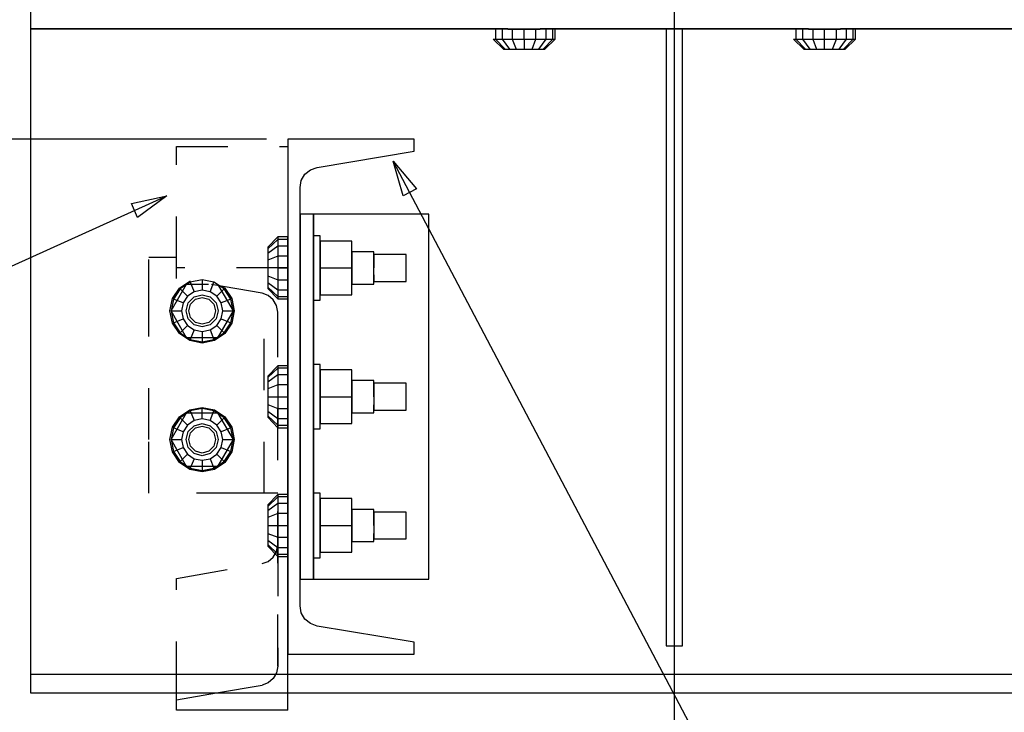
# Model space of a CAD drawing. Header units: inches. Extents: x -17.2 to 17.5, y -11.2 to 11.2.
# Tile 27 of 38: x 3.9 to 5.8, y 1.5 to 2.8. Entities that reach past the tile are written whole.
import ezdxf

# ---------------------------------------------------------------- set-up
doc = ezdxf.new("R2010")
doc.units = ezdxf.units.IN
doc.header["$LTSCALE"] = 2.5
doc.header["$MEASUREMENT"] = 0
doc.linetypes.add('SDS2_5', pattern=[0.04, 0.02, -0.02])
doc.layers.add('Layer_0', color=7, linetype='Continuous')

msp = doc.modelspace()

# ---------------------------------------------------------------- linework, layer by layer
at = {"color": 1, "linetype": 'Continuous'}
for p, q in [((5.1447, 4.5873), (5.1447, -2.3752)), ((5.1447, 4.5873), (5.1447, -2.3752)), ((4.353, 2.5659), (3.0101, 2.5659)), ((5.2426, 1.3021), (4.599, 2.5235)), ((4.599, 2.5235), (4.599, 2.5235)), ((4.599, 2.5235), (4.6442, 2.4694)), ((4.6181, 2.4557), (4.599, 2.5235)), ((4.6442, 2.4694), (4.6181, 2.4557)), ((3.671, 2.235), (4.1595, 2.4558)), ((4.0907, 2.4409), (4.1595, 2.4558)), ((4.1595, 2.4558), (4.1028, 2.414)), ((4.1595, 2.4558), (4.1595, 2.4558)), ((4.1028, 2.414), (4.0907, 2.4409)), ((4.1679, 2.2326), (4.198, 2.2847)), ((4.1703, 2.2565), (4.1838, 2.2768)), ((4.1838, 2.2768), (4.2041, 2.2904)), ((4.198, 2.2847), (4.2403, 2.2847)), ((4.2041, 2.2904), (4.2056, 2.2906)), ((4.2601, 2.2813), (4.2882, 2.2326)), ((4.2674, 2.28), (4.2722, 2.2768)), ((4.2722, 2.2768), (4.2858, 2.2565)), ((4.1655, 2.2326), (4.1703, 2.2565)), ((4.201, 2.2482), (4.2124, 2.2597)), ((4.2124, 2.2597), (4.228, 2.2639)), ((4.215, 2.2552), (4.228, 2.2587)), ((4.228, 2.2639), (4.2437, 2.2597)), ((4.228, 2.2587), (4.2411, 2.2552)), ((4.2437, 2.2597), (4.2551, 2.2482)), ((4.2858, 2.2565), (4.2905, 2.2326)), ((4.1968, 2.2326), (4.201, 2.2482)), ((4.202, 2.2326), (4.2055, 2.2456)), ((4.2055, 2.2456), (4.215, 2.2552)), ((4.2411, 2.2552), (4.2506, 2.2456)), ((4.2506, 2.2456), (4.2541, 2.2326)), ((4.2551, 2.2482), (4.2593, 2.2326)), ((4.1703, 2.2087), (4.1655, 2.2326)), ((4.198, 2.1805), (4.1679, 2.2326)), ((4.201, 2.217), (4.1968, 2.2326)), ((4.2055, 2.2196), (4.202, 2.2326)), ((4.215, 2.2101), (4.2055, 2.2196)), ((4.2506, 2.2196), (4.2411, 2.2101)), ((4.2541, 2.2326), (4.2506, 2.2196)), ((4.2593, 2.2326), (4.2551, 2.217)), ((4.2882, 2.2326), (4.2581, 2.1805)), ((4.2905, 2.2326), (4.2858, 2.2087)), ((4.1838, 2.1884), (4.1703, 2.2087)), ((4.2124, 2.2055), (4.201, 2.217)), ((4.228, 2.2014), (4.2124, 2.2055)), ((4.228, 2.2066), (4.215, 2.2101)), ((4.2411, 2.2101), (4.228, 2.2066)), ((4.2437, 2.2055), (4.228, 2.2014)), ((4.2551, 2.217), (4.2437, 2.2055)), ((4.2858, 2.2087), (4.2722, 2.1884)), ((4.2041, 2.1749), (4.1838, 2.1884)), ((4.2581, 2.1805), (4.198, 2.1805)), ((4.2722, 2.1884), (4.252, 2.1749)), ((4.228, 2.1701), (4.2041, 2.1749)), ((4.252, 2.1749), (4.228, 2.1701)), ((4.1679, 1.9826), (4.198, 2.0347)), ((4.1703, 2.0065), (4.1838, 2.0268)), ((4.1838, 2.0268), (4.2041, 2.0404)), ((4.198, 2.0347), (4.2581, 2.0347)), ((4.2041, 2.0404), (4.228, 2.0451)), ((4.228, 2.0451), (4.252, 2.0404)), ((4.252, 2.0404), (4.2722, 2.0268)), ((4.2581, 2.0347), (4.2882, 1.9826)), ((4.2722, 2.0268), (4.2858, 2.0065)), ((4.201, 1.9982), (4.2124, 2.0097)), ((4.2124, 2.0097), (4.228, 2.0139)), ((4.215, 2.0052), (4.228, 2.0087)), ((4.228, 2.0139), (4.2437, 2.0097)), ((4.228, 2.0087), (4.2411, 2.0052)), ((4.2437, 2.0097), (4.2551, 1.9982)), ((4.1655, 1.9826), (4.1703, 2.0065)), ((4.1968, 1.9826), (4.201, 1.9982)), ((4.202, 1.9826), (4.2055, 1.9956)), ((4.2055, 1.9956), (4.215, 2.0052)), ((4.2411, 2.0052), (4.2506, 1.9956)), ((4.2506, 1.9956), (4.2541, 1.9826)), ((4.2551, 1.9982), (4.2593, 1.9826)), ((4.2858, 2.0065), (4.2905, 1.9826)), ((4.1703, 1.9587), (4.1655, 1.9826)), ((4.198, 1.9305), (4.1679, 1.9826)), ((4.201, 1.967), (4.1968, 1.9826)), ((4.2055, 1.9696), (4.202, 1.9826)), ((4.215, 1.9601), (4.2055, 1.9696)), ((4.2506, 1.9696), (4.2411, 1.9601)), ((4.2541, 1.9826), (4.2506, 1.9696)), ((4.2593, 1.9826), (4.2551, 1.967)), ((4.2882, 1.9826), (4.2581, 1.9305)), ((4.2905, 1.9826), (4.2858, 1.9587)), ((4.1838, 1.9384), (4.1703, 1.9587)), ((4.2124, 1.9555), (4.201, 1.967)), ((4.228, 1.9514), (4.2124, 1.9555)), ((4.228, 1.9566), (4.215, 1.9601)), ((4.2411, 1.9601), (4.228, 1.9566)), ((4.2437, 1.9555), (4.228, 1.9514)), ((4.2551, 1.967), (4.2437, 1.9555)), ((4.2858, 1.9587), (4.2722, 1.9384)), ((4.2041, 1.9249), (4.1838, 1.9384)), ((4.2581, 1.9305), (4.198, 1.9305)), ((4.2722, 1.9384), (4.252, 1.9249)), ((4.228, 1.9201), (4.2041, 1.9249)), ((4.252, 1.9249), (4.228, 1.9201))]:
    msp.add_line(p, q, dxfattribs=at)
at = {"color": 1, "linetype": 'SDS2_5'}
for p, q in [((4.178, 2.3159), (4.178, 2.5516)), ((4.178, 2.5516), (4.3947, 2.5516)), ((4.1247, 2.2326), (4.1247, 2.3368)), ((4.1247, 2.3368), (4.178, 2.3368)), ((4.3947, 2.3159), (4.178, 2.3159)), ((4.178, 2.2954), (4.178, 2.3159)), ((4.3445, 2.2668), (4.178, 2.2954)), ((4.3564, 2.2624), (4.3445, 2.2668)), ((4.3487, 1.8784), (4.3487, 2.2653)), ((4.3661, 2.2541), (4.3564, 2.2624)), ((4.3725, 2.2429), (4.3661, 2.2541)), ((4.3747, 2.23), (4.3725, 2.2429)), ((4.1247, 1.9826), (4.1247, 2.2326)), ((4.3747, 1.5429), (4.3747, 2.23)), ((4.1247, 1.8784), (4.1247, 1.9826)), ((4.3174, 1.8784), (4.1247, 1.8784)), ((4.3294, 1.8784), (4.3174, 1.8784)), ((4.3395, 1.8784), (4.3294, 1.8784)), ((4.3463, 1.8784), (4.3395, 1.8784)), ((4.3487, 1.8784), (4.3463, 1.8784)), ((4.3747, 1.8784), (4.3487, 1.8784)), ((4.3725, 1.7657), (4.3747, 1.7785)), ((4.3747, 1.7785), (4.3747, 1.5429)), ((4.3661, 1.7545), (4.3725, 1.7657)), ((4.178, 1.7132), (4.3445, 1.7418)), ((4.3445, 1.7418), (4.3564, 1.7462)), ((4.3564, 1.7462), (4.3661, 1.7545)), ((4.178, 1.4909), (4.178, 1.7132)), ((4.3725, 1.53), (4.3661, 1.5188)), ((4.3747, 1.5429), (4.3725, 1.53)), ((4.3564, 1.5105), (4.3445, 1.5061)), ((4.3661, 1.5188), (4.3564, 1.5105)), ((4.2562, 1.4909), (4.3445, 1.5061))]:
    msp.add_line(p, q, dxfattribs=at)
at = {"color": 2, "linetype": 'Continuous'}
for p, q in [((4.3947, 2.5516), (4.3947, 2.3159)), ((4.3947, 1.4909), (4.3947, 2.3159)), ((4.178, 1.4775), (4.178, 1.4909)), ((4.178, 1.4775), (4.2562, 1.4909)), ((4.3947, 1.457), (4.3947, 1.4909)), ((4.178, 1.457), (4.178, 1.4775)), ((4.3947, 1.457), (4.178, 1.457))]:
    msp.add_line(p, q, dxfattribs=at)
at = {"layer": 'Layer_0', "color": 2, "linetype": 'Continuous'}
for p, q in [((3.8947, 2.8159), (3.8947, 2.7801)), ((3.8947, 2.7801), (7.3374, 2.7801)), ((4.8218, 2.7801), (3.8947, 2.7801)), ((3.8947, 2.7801), (3.8947, 2.7757)), ((3.8947, 2.7757), (3.8947, 2.7631)), ((5.1291, 2.7801), (4.8843, 2.7801)), ((5.1603, 2.7801), (5.1291, 2.7801)), ((5.1291, 2.7801), (5.1291, 1.5822)), ((5.1603, 1.5822), (5.1603, 2.7801)), ((5.4051, 2.7801), (5.1603, 2.7801)), ((7.3374, 2.7801), (5.4676, 2.7801)), ((3.8947, 2.7631), (3.8947, 2.7444)), ((3.8947, 2.7444), (3.8947, 2.7222)), ((3.8947, 2.7222), (3.8947, 2.3279)), ((4.6397, 2.5659), (4.3947, 2.5659)), ((4.3947, 2.5659), (4.3947, 1.5659)), ((4.6397, 2.5427), (4.6397, 2.5659)), ((4.4513, 2.5113), (4.6397, 2.5427)), ((4.4276, 2.4978), (4.4382, 2.5066)), ((4.4382, 2.5066), (4.4513, 2.5113)), ((4.4182, 2.4722), (4.4206, 2.4858)), ((4.4206, 2.4858), (4.4276, 2.4978)), ((4.4182, 1.6597), (4.4182, 2.4722)), ((4.4442, 2.4201), (4.4182, 2.4201)), ((4.4182, 2.4201), (4.4182, 1.7118)), ((4.4442, 1.7118), (4.4442, 2.4201)), ((4.4466, 2.4201), (4.4442, 2.4201)), ((4.4442, 2.4201), (4.4442, 2.3472)), ((4.4534, 2.4201), (4.4466, 2.4201)), ((4.4635, 2.4201), (4.4534, 2.4201)), ((4.4755, 2.4201), (4.4635, 2.4201)), ((4.6682, 2.4201), (4.4755, 2.4201)), ((4.6682, 1.7118), (4.6682, 2.4201)), ((3.8947, 2.3279), (3.8947, 2.2326)), ((4.4442, 2.2847), (4.4442, 2.0972)), ((3.8947, 2.2326), (3.8947, 2.0779)), ((3.8947, 2.0779), (3.8947, 2.0544)), ((3.8947, 2.0544), (3.8947, 1.9826)), ((4.4442, 2.0347), (4.4442, 1.8472)), ((3.8947, 1.9826), (3.8947, 1.804)), ((3.8947, 1.804), (3.8947, 1.5847)), ((4.4442, 1.7847), (4.4442, 1.7118)), ((4.4182, 1.7118), (4.4442, 1.7118)), ((4.4442, 1.7118), (4.4466, 1.7118)), ((4.4466, 1.7118), (4.4534, 1.7118)), ((4.4534, 1.7118), (4.4635, 1.7118)), ((4.4635, 1.7118), (4.4755, 1.7118)), ((4.4755, 1.7118), (4.6682, 1.7118)), ((4.4206, 1.6461), (4.4182, 1.6597)), ((4.4276, 1.6341), (4.4206, 1.6461)), ((4.4382, 1.6253), (4.4276, 1.6341)), ((4.4513, 1.6206), (4.4382, 1.6253)), ((4.6397, 1.5892), (4.4513, 1.6206)), ((4.6397, 1.5659), (4.6397, 1.5892)), ((3.8947, 1.5847), (3.8947, 1.5625)), ((5.1291, 1.5822), (5.1603, 1.5822)), ((3.8947, 1.5625), (3.8947, 1.5437)), ((4.3947, 1.5659), (4.6397, 1.5659)), ((3.8947, 1.5437), (3.8947, 1.5312)), ((3.8947, 1.5312), (3.8947, 1.5268)), ((7.3374, 1.5268), (3.8947, 1.5268)), ((3.8947, 1.5268), (3.8947, 1.4909)), ((3.8947, 1.4909), (7.4416, 1.4909))]:
    msp.add_line(p, q, dxfattribs=at)
at = {"layer": 'Layer_0', "color": 1, "linetype": 'Continuous'}
for p, q in [((4.7975, 2.7799), (4.7929, 2.7799)), ((4.8105, 2.7799), (4.7975, 2.7799)), ((4.7975, 2.7799), (4.7975, 2.7604)), ((4.83, 2.7799), (4.8105, 2.7799)), ((4.8105, 2.7799), (4.8105, 2.7604)), ((4.8218, 2.7801), (4.8218, 2.7799)), ((4.8218, 2.7799), (4.826, 2.7799)), ((4.826, 2.7799), (4.8374, 2.7799)), ((4.853, 2.7799), (4.83, 2.7799)), ((4.83, 2.7799), (4.83, 2.7604)), ((4.8374, 2.7799), (4.853, 2.7799)), ((4.853, 2.7604), (4.853, 2.7799)), ((4.876, 2.7799), (4.853, 2.7799)), ((4.853, 2.7799), (4.8687, 2.7799)), ((4.8687, 2.7799), (4.8801, 2.7799)), ((4.876, 2.7604), (4.876, 2.7799)), ((4.8956, 2.7799), (4.876, 2.7799)), ((4.8801, 2.7799), (4.8843, 2.7799)), ((4.8843, 2.7799), (4.8843, 2.7801)), ((4.8956, 2.7604), (4.8956, 2.7799)), ((4.9086, 2.7799), (4.8956, 2.7799)), ((4.9086, 2.7604), (4.9086, 2.7799)), ((4.9132, 2.7799), (4.9086, 2.7799)), ((4.9132, 2.7604), (4.9132, 2.7799)), ((5.3808, 2.7799), (5.3762, 2.7799)), ((5.3938, 2.7799), (5.3808, 2.7799)), ((5.3808, 2.7799), (5.3808, 2.7604)), ((5.4134, 2.7799), (5.3938, 2.7799)), ((5.3938, 2.7799), (5.3938, 2.7604)), ((5.4051, 2.7801), (5.4051, 2.7799)), ((5.4051, 2.7799), (5.4093, 2.7799)), ((5.4093, 2.7799), (5.4207, 2.7799)), ((5.4364, 2.7799), (5.4134, 2.7799)), ((5.4134, 2.7799), (5.4134, 2.7604)), ((5.4207, 2.7799), (5.4364, 2.7799)), ((5.4364, 2.7604), (5.4364, 2.7799)), ((5.4594, 2.7799), (5.4364, 2.7799)), ((5.4364, 2.7799), (5.452, 2.7799)), ((5.452, 2.7799), (5.4634, 2.7799)), ((5.4594, 2.7604), (5.4594, 2.7799)), ((5.4789, 2.7799), (5.4594, 2.7799)), ((5.4634, 2.7799), (5.4676, 2.7799)), ((5.4676, 2.7799), (5.4676, 2.7801)), ((5.4789, 2.7604), (5.4789, 2.7799)), ((5.4919, 2.7799), (5.4789, 2.7799)), ((5.4919, 2.7604), (5.4919, 2.7799)), ((5.4965, 2.7799), (5.4919, 2.7799)), ((5.4965, 2.7604), (5.4965, 2.7799)), ((4.7929, 2.7604), (4.7975, 2.7604)), ((4.7929, 2.7604), (4.8129, 2.7409)), ((4.7975, 2.7604), (4.8105, 2.7604)), ((4.7975, 2.7604), (4.816, 2.7409)), ((4.8105, 2.7604), (4.83, 2.7604)), ((4.8105, 2.7604), (4.8247, 2.7409)), ((4.83, 2.7604), (4.853, 2.7604)), ((4.83, 2.7604), (4.8377, 2.7409)), ((4.853, 2.7604), (4.876, 2.7604)), ((4.853, 2.7604), (4.853, 2.7409)), ((4.8684, 2.7409), (4.876, 2.7604)), ((4.876, 2.7604), (4.8956, 2.7604)), ((4.8814, 2.7409), (4.8956, 2.7604)), ((4.8901, 2.7409), (4.9086, 2.7604)), ((4.8931, 2.7409), (4.9132, 2.7604)), ((4.8956, 2.7604), (4.9086, 2.7604)), ((4.9086, 2.7604), (4.9132, 2.7604)), ((5.3762, 2.7604), (5.3808, 2.7604)), ((5.3762, 2.7604), (5.3963, 2.7409)), ((5.3808, 2.7604), (5.3938, 2.7604)), ((5.3808, 2.7604), (5.3993, 2.7409)), ((5.3938, 2.7604), (5.4134, 2.7604)), ((5.3938, 2.7604), (5.408, 2.7409)), ((5.4134, 2.7604), (5.4364, 2.7604)), ((5.4134, 2.7604), (5.421, 2.7409)), ((5.4364, 2.7604), (5.4594, 2.7604)), ((5.4364, 2.7409), (5.4364, 2.7604)), ((5.4517, 2.7409), (5.4594, 2.7604)), ((5.4594, 2.7604), (5.4789, 2.7604)), ((5.4647, 2.7409), (5.4789, 2.7604)), ((5.4734, 2.7409), (5.4919, 2.7604)), ((5.4765, 2.7409), (5.4965, 2.7604)), ((5.4789, 2.7604), (5.4919, 2.7604)), ((5.4919, 2.7604), (5.4965, 2.7604)), ((4.8129, 2.7409), (4.816, 2.7409)), ((4.816, 2.7409), (4.8247, 2.7409)), ((4.8247, 2.7409), (4.8377, 2.7409)), ((4.8377, 2.7409), (4.853, 2.7409)), ((4.853, 2.7409), (4.8684, 2.7409)), ((4.8684, 2.7409), (4.8814, 2.7409)), ((4.8814, 2.7409), (4.8901, 2.7409)), ((4.8901, 2.7409), (4.8931, 2.7409)), ((5.3963, 2.7409), (5.3993, 2.7409)), ((5.3993, 2.7409), (5.408, 2.7409)), ((5.408, 2.7409), (5.421, 2.7409)), ((5.421, 2.7409), (5.4364, 2.7409)), ((5.4364, 2.7409), (5.4517, 2.7409)), ((5.4517, 2.7409), (5.4647, 2.7409)), ((5.4647, 2.7409), (5.4734, 2.7409)), ((5.4734, 2.7409), (5.4765, 2.7409)), ((4.375, 2.3761), (4.3555, 2.356)), ((4.375, 2.3715), (4.3555, 2.353)), ((4.3945, 2.3761), (4.375, 2.3761)), ((4.375, 2.3761), (4.375, 2.3715)), ((4.3945, 2.3715), (4.375, 2.3715)), ((4.375, 2.3715), (4.375, 2.3585)), ((4.3945, 2.3715), (4.3945, 2.3761)), ((4.3945, 2.3585), (4.3945, 2.3715)), ((4.4574, 2.3784), (4.4444, 2.3784)), ((4.4444, 2.3784), (4.4444, 2.3737)), ((4.4444, 2.3737), (4.4444, 2.3601)), ((4.4574, 2.3737), (4.4574, 2.3784)), ((4.4574, 2.3601), (4.4574, 2.3737)), ((4.375, 2.3585), (4.3555, 2.3443)), ((4.3555, 2.356), (4.3555, 2.353)), ((4.3555, 2.353), (4.3555, 2.3443)), ((4.3945, 2.3585), (4.375, 2.3585)), ((4.375, 2.3585), (4.375, 2.339)), ((4.3945, 2.339), (4.3945, 2.3585)), ((4.4444, 2.3601), (4.4444, 2.3399)), ((4.5186, 2.368), (4.4574, 2.368)), ((4.4574, 2.368), (4.4574, 2.3159)), ((4.4574, 2.3399), (4.4574, 2.3601)), ((4.5186, 2.3159), (4.5186, 2.368)), ((4.3555, 2.3443), (4.3555, 2.3313)), ((4.375, 2.339), (4.3555, 2.3313)), ((4.3945, 2.339), (4.375, 2.339)), ((4.375, 2.339), (4.375, 2.3159)), ((4.3947, 2.3472), (4.3945, 2.3472)), ((4.3945, 2.3472), (4.3945, 2.343)), ((4.3945, 2.343), (4.3945, 2.3316)), ((4.3945, 2.3159), (4.3945, 2.339)), ((4.4444, 2.3472), (4.4442, 2.3472)), ((4.4444, 2.343), (4.4444, 2.3472)), ((4.4444, 2.3316), (4.4444, 2.343)), ((4.4444, 2.3399), (4.4444, 2.3159)), ((4.4574, 2.3159), (4.4574, 2.3399)), ((4.5614, 2.3472), (4.5186, 2.3472)), ((4.5186, 2.3472), (4.5186, 2.343)), ((4.5186, 2.343), (4.5186, 2.3316)), ((4.5614, 2.343), (4.5614, 2.3472)), ((4.5614, 2.3316), (4.5614, 2.343)), ((4.6239, 2.342), (4.5614, 2.342)), ((4.5614, 2.342), (4.5614, 2.3385)), ((4.5614, 2.3385), (4.5614, 2.329)), ((4.6239, 2.3385), (4.6239, 2.342)), ((4.6239, 2.329), (4.6239, 2.3385)), ((4.3555, 2.3313), (4.3555, 2.3159)), ((4.375, 2.3159), (4.3555, 2.3159)), ((4.3555, 2.3159), (4.3555, 2.3006)), ((4.375, 2.3159), (4.3945, 2.3159)), ((4.375, 2.3159), (4.375, 2.2929)), ((4.3945, 2.3316), (4.3945, 2.3159)), ((4.3945, 2.2929), (4.3945, 2.3159)), ((4.3945, 2.3159), (4.3945, 2.3003)), ((4.4444, 2.3159), (4.4444, 2.3316)), ((4.4444, 2.3159), (4.4444, 2.292)), ((4.4444, 2.3003), (4.4444, 2.3159)), ((4.4574, 2.292), (4.4574, 2.3159)), ((4.4574, 2.3159), (4.5186, 2.3159)), ((4.4574, 2.3159), (4.4574, 2.2639)), ((4.5186, 2.3316), (4.5186, 2.3159)), ((4.5186, 2.3159), (4.5186, 2.3003)), ((4.5186, 2.2639), (4.5186, 2.3159)), ((4.5614, 2.3159), (4.5614, 2.3316)), ((4.5614, 2.329), (4.5614, 2.3159)), ((4.5614, 2.3003), (4.5614, 2.3159)), ((4.6239, 2.3159), (4.6239, 2.329)), ((4.6239, 2.3029), (4.6239, 2.3159)), ((4.3555, 2.3006), (4.375, 2.2929)), ((4.3555, 2.3006), (4.3555, 2.2876)), ((4.3945, 2.3003), (4.3945, 2.2889)), ((4.4444, 2.2889), (4.4444, 2.3003)), ((4.5186, 2.3003), (4.5186, 2.2889)), ((4.5614, 2.3029), (4.5614, 2.2934)), ((4.5614, 2.2889), (4.5614, 2.3003)), ((4.6239, 2.2934), (4.6239, 2.3029)), ((4.1855, 2.2751), (4.1725, 2.2556)), ((4.205, 2.2882), (4.1855, 2.2751)), ((4.1997, 2.261), (4.1855, 2.2751)), ((4.228, 2.2928), (4.205, 2.2882)), ((4.205, 2.2882), (4.2127, 2.2697)), ((4.251, 2.2882), (4.228, 2.2928)), ((4.228, 2.2928), (4.228, 2.2727)), ((4.2434, 2.2697), (4.251, 2.2882)), ((4.2706, 2.2751), (4.251, 2.2882)), ((4.2706, 2.2751), (4.2564, 2.261)), ((4.2836, 2.2556), (4.2706, 2.2751)), ((4.3555, 2.2876), (4.375, 2.2734)), ((4.3555, 2.2876), (4.3555, 2.2789)), ((4.3555, 2.2789), (4.375, 2.2604)), ((4.3555, 2.2789), (4.3555, 2.2759)), ((4.3555, 2.2759), (4.375, 2.2558)), ((4.375, 2.2929), (4.3945, 2.2929)), ((4.375, 2.2929), (4.375, 2.2734)), ((4.3945, 2.2734), (4.3945, 2.2929)), ((4.3945, 2.2889), (4.3945, 2.2847)), ((4.3945, 2.2847), (4.3947, 2.2847)), ((4.4442, 2.2847), (4.4444, 2.2847)), ((4.4444, 2.292), (4.4444, 2.2718)), ((4.4444, 2.2847), (4.4444, 2.2889)), ((4.4574, 2.2718), (4.4574, 2.292)), ((4.5186, 2.2889), (4.5186, 2.2847)), ((4.5186, 2.2847), (4.5614, 2.2847)), ((4.5614, 2.2934), (4.5614, 2.2899)), ((4.5614, 2.2899), (4.6239, 2.2899)), ((4.5614, 2.2847), (4.5614, 2.2889)), ((4.6239, 2.2899), (4.6239, 2.2934)), ((4.1725, 2.2556), (4.1679, 2.2326)), ((4.191, 2.248), (4.1725, 2.2556)), ((4.1997, 2.261), (4.191, 2.248)), ((4.2127, 2.2697), (4.1997, 2.261)), ((4.228, 2.2727), (4.2127, 2.2697)), ((4.2434, 2.2697), (4.228, 2.2727)), ((4.2564, 2.261), (4.2434, 2.2697)), ((4.2651, 2.248), (4.2564, 2.261)), ((4.2836, 2.2556), (4.2651, 2.248)), ((4.2882, 2.2326), (4.2836, 2.2556)), ((4.375, 2.2734), (4.3945, 2.2734)), ((4.375, 2.2734), (4.375, 2.2604)), ((4.375, 2.2604), (4.3945, 2.2604)), ((4.375, 2.2604), (4.375, 2.2558)), ((4.375, 2.2558), (4.3945, 2.2558)), ((4.3945, 2.2604), (4.3945, 2.2734)), ((4.3945, 2.2558), (4.3945, 2.2604)), ((4.4444, 2.2718), (4.4444, 2.2582)), ((4.4444, 2.2582), (4.4444, 2.2534)), ((4.4574, 2.2582), (4.4574, 2.2718)), ((4.4574, 2.2639), (4.5186, 2.2639)), ((4.4574, 2.2534), (4.4574, 2.2582)), ((4.191, 2.248), (4.1879, 2.2326)), ((4.2681, 2.2326), (4.2651, 2.248)), ((4.4444, 2.2534), (4.4574, 2.2534)), ((4.1679, 2.2326), (4.1879, 2.2326)), ((4.1679, 2.2326), (4.1725, 2.2096)), ((4.1725, 2.2096), (4.191, 2.2173)), ((4.1879, 2.2326), (4.191, 2.2173)), ((4.191, 2.2173), (4.1997, 2.2043)), ((4.2564, 2.2043), (4.2651, 2.2173)), ((4.2651, 2.2173), (4.2681, 2.2326)), ((4.2651, 2.2173), (4.2836, 2.2096)), ((4.2681, 2.2326), (4.2882, 2.2326)), ((4.2836, 2.2096), (4.2882, 2.2326)), ((4.1725, 2.2096), (4.1855, 2.1901)), ((4.1855, 2.1901), (4.1997, 2.2043)), ((4.1997, 2.2043), (4.2127, 2.1956)), ((4.2434, 2.1956), (4.2564, 2.2043)), ((4.2706, 2.1901), (4.2564, 2.2043)), ((4.2706, 2.1901), (4.2836, 2.2096)), ((4.1855, 2.1901), (4.205, 2.177)), ((4.2127, 2.1956), (4.205, 2.177)), ((4.2127, 2.1956), (4.228, 2.1925)), ((4.228, 2.1925), (4.2434, 2.1956)), ((4.228, 2.1925), (4.228, 2.1725)), ((4.2434, 2.1956), (4.251, 2.177)), ((4.251, 2.177), (4.2706, 2.1901)), ((4.205, 2.177), (4.228, 2.1725)), ((4.228, 2.1725), (4.251, 2.177)), ((4.375, 2.1261), (4.3555, 2.106)), ((4.3945, 2.1261), (4.375, 2.1261)), ((4.375, 2.1261), (4.375, 2.1215)), ((4.3945, 2.1215), (4.3945, 2.1261)), ((4.4574, 2.1284), (4.4444, 2.1284)), ((4.4444, 2.1284), (4.4444, 2.1237)), ((4.4444, 2.1237), (4.4444, 2.1101)), ((4.4574, 2.1237), (4.4574, 2.1284)), ((4.4574, 2.1101), (4.4574, 2.1237)), ((4.375, 2.1215), (4.3555, 2.103)), ((4.375, 2.1085), (4.3555, 2.0943)), ((4.3555, 2.106), (4.3555, 2.103)), ((4.3555, 2.103), (4.3555, 2.0943)), ((4.3945, 2.1215), (4.375, 2.1215)), ((4.375, 2.1215), (4.375, 2.1085)), ((4.3945, 2.1085), (4.375, 2.1085)), ((4.375, 2.1085), (4.375, 2.089)), ((4.3945, 2.1085), (4.3945, 2.1215)), ((4.3945, 2.089), (4.3945, 2.1085)), ((4.4444, 2.1101), (4.4444, 2.0899)), ((4.5186, 2.118), (4.4574, 2.118)), ((4.4574, 2.118), (4.4574, 2.0659)), ((4.4574, 2.0899), (4.4574, 2.1101)), ((4.5186, 2.0659), (4.5186, 2.118)), ((4.3555, 2.0943), (4.3555, 2.0813)), ((4.375, 2.089), (4.3555, 2.0813)), ((4.3945, 2.089), (4.375, 2.089)), ((4.375, 2.089), (4.375, 2.0659)), ((4.3947, 2.0972), (4.3945, 2.0972)), ((4.3945, 2.0972), (4.3945, 2.093)), ((4.3945, 2.093), (4.3945, 2.0816)), ((4.3945, 2.0659), (4.3945, 2.089)), ((4.4444, 2.0972), (4.4442, 2.0972)), ((4.4444, 2.093), (4.4444, 2.0972)), ((4.4444, 2.0816), (4.4444, 2.093)), ((4.4444, 2.0899), (4.4444, 2.0659)), ((4.4574, 2.0659), (4.4574, 2.0899)), ((4.5614, 2.0972), (4.5186, 2.0972)), ((4.5186, 2.0972), (4.5186, 2.093)), ((4.5186, 2.093), (4.5186, 2.0816)), ((4.5614, 2.093), (4.5614, 2.0972)), ((4.5614, 2.0816), (4.5614, 2.093)), ((4.6239, 2.092), (4.5614, 2.092)), ((4.5614, 2.092), (4.5614, 2.0885)), ((4.5614, 2.0885), (4.5614, 2.079)), ((4.6239, 2.0885), (4.6239, 2.092)), ((4.6239, 2.079), (4.6239, 2.0885)), ((4.3555, 2.0813), (4.3555, 2.0659)), ((4.3555, 2.0659), (4.375, 2.0659)), ((4.3555, 2.0659), (4.3555, 2.0506)), ((4.375, 2.0659), (4.3945, 2.0659)), ((4.375, 2.0659), (4.375, 2.0429)), ((4.3945, 2.0816), (4.3945, 2.0659)), ((4.3945, 2.0429), (4.3945, 2.0659)), ((4.3945, 2.0659), (4.3945, 2.0503)), ((4.4444, 2.0659), (4.4444, 2.0816)), ((4.4444, 2.0659), (4.4444, 2.042)), ((4.4444, 2.0503), (4.4444, 2.0659)), ((4.4574, 2.042), (4.4574, 2.0659)), ((4.4574, 2.0659), (4.5186, 2.0659)), ((4.4574, 2.0659), (4.4574, 2.0139)), ((4.5186, 2.0816), (4.5186, 2.0659)), ((4.5186, 2.0659), (4.5186, 2.0503)), ((4.5186, 2.0139), (4.5186, 2.0659)), ((4.5614, 2.0659), (4.5614, 2.0816)), ((4.5614, 2.079), (4.5614, 2.0659)), ((4.5614, 2.0659), (4.5614, 2.0529)), ((4.6239, 2.0659), (4.6239, 2.079)), ((4.6239, 2.0529), (4.6239, 2.0659)), ((4.3555, 2.0506), (4.375, 2.0429)), ((4.3555, 2.0506), (4.3555, 2.0376)), ((4.3945, 2.0503), (4.3945, 2.0389)), ((4.4444, 2.0389), (4.4444, 2.0503)), ((4.5186, 2.0503), (4.5186, 2.0389)), ((4.5614, 2.0529), (4.5614, 2.0434)), ((4.5614, 2.0389), (4.5614, 2.0503)), ((4.6239, 2.0434), (4.6239, 2.0529)), ((4.205, 2.0382), (4.1855, 2.0251)), ((4.228, 2.0428), (4.205, 2.0382)), ((4.205, 2.0382), (4.2127, 2.0197)), ((4.228, 2.0227), (4.228, 2.0428)), ((4.251, 2.0382), (4.228, 2.0428)), ((4.2434, 2.0197), (4.251, 2.0382)), ((4.2706, 2.0251), (4.251, 2.0382)), ((4.3555, 2.0376), (4.375, 2.0234)), ((4.3555, 2.0376), (4.3555, 2.0289)), ((4.3555, 2.0289), (4.375, 2.0104)), ((4.3555, 2.0289), (4.3555, 2.0259)), ((4.375, 2.0429), (4.3945, 2.0429)), ((4.375, 2.0429), (4.375, 2.0234)), ((4.3945, 2.0234), (4.3945, 2.0429)), ((4.3945, 2.0389), (4.3945, 2.0347)), ((4.3945, 2.0347), (4.3947, 2.0347)), ((4.4442, 2.0347), (4.4444, 2.0347)), ((4.4444, 2.042), (4.4444, 2.0218)), ((4.4444, 2.0347), (4.4444, 2.0389)), ((4.4574, 2.0218), (4.4574, 2.042)), ((4.5186, 2.0389), (4.5186, 2.0347)), ((4.5186, 2.0347), (4.5614, 2.0347)), ((4.5614, 2.0434), (4.5614, 2.0399)), ((4.5614, 2.0399), (4.6239, 2.0399)), ((4.5614, 2.0347), (4.5614, 2.0389)), ((4.6239, 2.0399), (4.6239, 2.0434)), ((4.1855, 2.0251), (4.1725, 2.0056)), ((4.1997, 2.011), (4.1855, 2.0251)), ((4.1997, 2.011), (4.191, 1.998)), ((4.2127, 2.0197), (4.1997, 2.011)), ((4.228, 2.0227), (4.2127, 2.0197)), ((4.2434, 2.0197), (4.228, 2.0227)), ((4.2564, 2.011), (4.2434, 2.0197)), ((4.2706, 2.0251), (4.2564, 2.011)), ((4.2651, 1.998), (4.2564, 2.011)), ((4.2836, 2.0056), (4.2706, 2.0251)), ((4.3555, 2.0259), (4.375, 2.0058)), ((4.375, 2.0234), (4.3945, 2.0234)), ((4.375, 2.0234), (4.375, 2.0104)), ((4.375, 2.0104), (4.3945, 2.0104)), ((4.375, 2.0104), (4.375, 2.0058)), ((4.3945, 2.0104), (4.3945, 2.0234)), ((4.3945, 2.0058), (4.3945, 2.0104)), ((4.4444, 2.0218), (4.4444, 2.0082)), ((4.4444, 2.0082), (4.4444, 2.0034)), ((4.4574, 2.0082), (4.4574, 2.0218)), ((4.4574, 2.0139), (4.5186, 2.0139)), ((4.4574, 2.0034), (4.4574, 2.0082)), ((4.1725, 2.0056), (4.1679, 1.9826)), ((4.191, 1.998), (4.1725, 2.0056)), ((4.191, 1.998), (4.1879, 1.9826)), ((4.2836, 2.0056), (4.2651, 1.998)), ((4.2681, 1.9826), (4.2651, 1.998)), ((4.2882, 1.9826), (4.2836, 2.0056)), ((4.375, 2.0058), (4.3945, 2.0058)), ((4.4444, 2.0034), (4.4574, 2.0034)), ((4.1679, 1.9826), (4.1879, 1.9826)), ((4.1679, 1.9826), (4.1725, 1.9596)), ((4.1879, 1.9826), (4.191, 1.9673)), ((4.2651, 1.9673), (4.2681, 1.9826)), ((4.2681, 1.9826), (4.2882, 1.9826)), ((4.2836, 1.9596), (4.2882, 1.9826)), ((4.1725, 1.9596), (4.191, 1.9673)), ((4.1725, 1.9596), (4.1855, 1.9401)), ((4.1855, 1.9401), (4.1997, 1.9543)), ((4.191, 1.9673), (4.1997, 1.9543)), ((4.1997, 1.9543), (4.2127, 1.9456)), ((4.2434, 1.9456), (4.2564, 1.9543)), ((4.2564, 1.9543), (4.2651, 1.9673)), ((4.2706, 1.9401), (4.2564, 1.9543)), ((4.2651, 1.9673), (4.2836, 1.9596)), ((4.2706, 1.9401), (4.2836, 1.9596)), ((4.1855, 1.9401), (4.205, 1.927)), ((4.2127, 1.9456), (4.205, 1.927)), ((4.2127, 1.9456), (4.228, 1.9425)), ((4.228, 1.9425), (4.2434, 1.9456)), ((4.228, 1.9425), (4.228, 1.9225)), ((4.2434, 1.9456), (4.251, 1.927)), ((4.251, 1.927), (4.2706, 1.9401)), ((4.205, 1.927), (4.228, 1.9225)), ((4.228, 1.9225), (4.251, 1.927)), ((4.375, 1.8761), (4.3555, 1.856)), ((4.3945, 1.8761), (4.375, 1.8761)), ((4.375, 1.8761), (4.375, 1.8715)), ((4.3945, 1.8715), (4.3945, 1.8761)), ((4.4574, 1.8784), (4.4444, 1.8784)), ((4.4444, 1.8784), (4.4444, 1.8737)), ((4.4444, 1.8737), (4.4444, 1.8601)), ((4.4574, 1.8737), (4.4574, 1.8784)), ((4.4574, 1.8601), (4.4574, 1.8737)), ((4.375, 1.8715), (4.3555, 1.853)), ((4.375, 1.8585), (4.3555, 1.8443)), ((4.3555, 1.856), (4.3555, 1.853)), ((4.3945, 1.8715), (4.375, 1.8715)), ((4.375, 1.8715), (4.375, 1.8585)), ((4.3945, 1.8585), (4.375, 1.8585)), ((4.375, 1.8585), (4.375, 1.839)), ((4.3945, 1.8585), (4.3945, 1.8715)), ((4.3945, 1.839), (4.3945, 1.8585)), ((4.4444, 1.8601), (4.4444, 1.8399)), ((4.5186, 1.868), (4.4574, 1.868)), ((4.4574, 1.868), (4.4574, 1.8159)), ((4.4574, 1.8399), (4.4574, 1.8601)), ((4.5186, 1.8159), (4.5186, 1.868)), ((4.3555, 1.853), (4.3555, 1.8443)), ((4.3555, 1.8443), (4.3555, 1.8313)), ((4.375, 1.839), (4.3555, 1.8313)), ((4.3945, 1.839), (4.375, 1.839)), ((4.375, 1.839), (4.375, 1.8159)), ((4.3947, 1.8472), (4.3945, 1.8472)), ((4.3945, 1.8472), (4.3945, 1.843)), ((4.3945, 1.843), (4.3945, 1.8316)), ((4.3945, 1.8159), (4.3945, 1.839)), ((4.4444, 1.8472), (4.4442, 1.8472)), ((4.4444, 1.843), (4.4444, 1.8472)), ((4.4444, 1.8316), (4.4444, 1.843)), ((4.4444, 1.8399), (4.4444, 1.8159)), ((4.4574, 1.8159), (4.4574, 1.8399)), ((4.5614, 1.8472), (4.5186, 1.8472)), ((4.5186, 1.8472), (4.5186, 1.843)), ((4.5186, 1.843), (4.5186, 1.8316)), ((4.5614, 1.843), (4.5614, 1.8472)), ((4.5614, 1.8316), (4.5614, 1.843)), ((4.6239, 1.842), (4.5614, 1.842)), ((4.5614, 1.842), (4.5614, 1.8385)), ((4.5614, 1.8385), (4.5614, 1.829)), ((4.6239, 1.8385), (4.6239, 1.842)), ((4.6239, 1.829), (4.6239, 1.8385)), ((4.3555, 1.8313), (4.3555, 1.8159)), ((4.3555, 1.8159), (4.375, 1.8159)), ((4.3555, 1.8159), (4.3555, 1.8006)), ((4.375, 1.8159), (4.3945, 1.8159)), ((4.375, 1.8159), (4.375, 1.7929)), ((4.3945, 1.8316), (4.3945, 1.8159)), ((4.3945, 1.7929), (4.3945, 1.8159)), ((4.3945, 1.8159), (4.3945, 1.8003)), ((4.4444, 1.8159), (4.4444, 1.8316)), ((4.4444, 1.8159), (4.4444, 1.792)), ((4.4444, 1.8003), (4.4444, 1.8159)), ((4.4574, 1.792), (4.4574, 1.8159)), ((4.4574, 1.8159), (4.5186, 1.8159)), ((4.4574, 1.8159), (4.4574, 1.7639)), ((4.5186, 1.8316), (4.5186, 1.8159)), ((4.5186, 1.8159), (4.5186, 1.8003)), ((4.5186, 1.7639), (4.5186, 1.8159)), ((4.5614, 1.8159), (4.5614, 1.8316)), ((4.5614, 1.829), (4.5614, 1.8159)), ((4.5614, 1.8159), (4.5614, 1.8029)), ((4.6239, 1.8159), (4.6239, 1.829)), ((4.6239, 1.8029), (4.6239, 1.8159)), ((4.3555, 1.8006), (4.375, 1.7929)), ((4.3555, 1.8006), (4.3555, 1.7876)), ((4.3945, 1.8003), (4.3945, 1.7889)), ((4.4444, 1.7889), (4.4444, 1.8003)), ((4.5186, 1.8003), (4.5186, 1.7889)), ((4.5614, 1.8029), (4.5614, 1.7934)), ((4.5614, 1.7889), (4.5614, 1.8003)), ((4.6239, 1.7934), (4.6239, 1.8029)), ((4.3555, 1.7876), (4.375, 1.7734)), ((4.3555, 1.7876), (4.3555, 1.7789)), ((4.3555, 1.7789), (4.375, 1.7604)), ((4.3555, 1.7789), (4.3555, 1.7759)), ((4.375, 1.7929), (4.3945, 1.7929)), ((4.375, 1.7929), (4.375, 1.7734)), ((4.3945, 1.7734), (4.3945, 1.7929)), ((4.3945, 1.7889), (4.3945, 1.7847)), ((4.3945, 1.7847), (4.3947, 1.7847)), ((4.4442, 1.7847), (4.4444, 1.7847)), ((4.4444, 1.792), (4.4444, 1.7718)), ((4.4444, 1.7847), (4.4444, 1.7889)), ((4.4574, 1.7718), (4.4574, 1.792)), ((4.5186, 1.7889), (4.5186, 1.7847)), ((4.5186, 1.7847), (4.5614, 1.7847)), ((4.5614, 1.7934), (4.5614, 1.7899)), ((4.5614, 1.7899), (4.6239, 1.7899)), ((4.5614, 1.7847), (4.5614, 1.7889)), ((4.6239, 1.7899), (4.6239, 1.7934)), ((4.3555, 1.7759), (4.375, 1.7558)), ((4.375, 1.7734), (4.3945, 1.7734)), ((4.375, 1.7734), (4.375, 1.7604)), ((4.375, 1.7604), (4.3945, 1.7604)), ((4.375, 1.7604), (4.375, 1.7558)), ((4.3945, 1.7604), (4.3945, 1.7734)), ((4.3945, 1.7558), (4.3945, 1.7604)), ((4.4444, 1.7718), (4.4444, 1.7582)), ((4.4574, 1.7582), (4.4574, 1.7718)), ((4.4574, 1.7639), (4.5186, 1.7639)), ((4.375, 1.7558), (4.3945, 1.7558)), ((4.4444, 1.7582), (4.4444, 1.7534)), ((4.4444, 1.7534), (4.4574, 1.7534)), ((4.4574, 1.7534), (4.4574, 1.7582))]:
    msp.add_line(p, q, dxfattribs=at)

doc.saveas('drawing.dxf')
